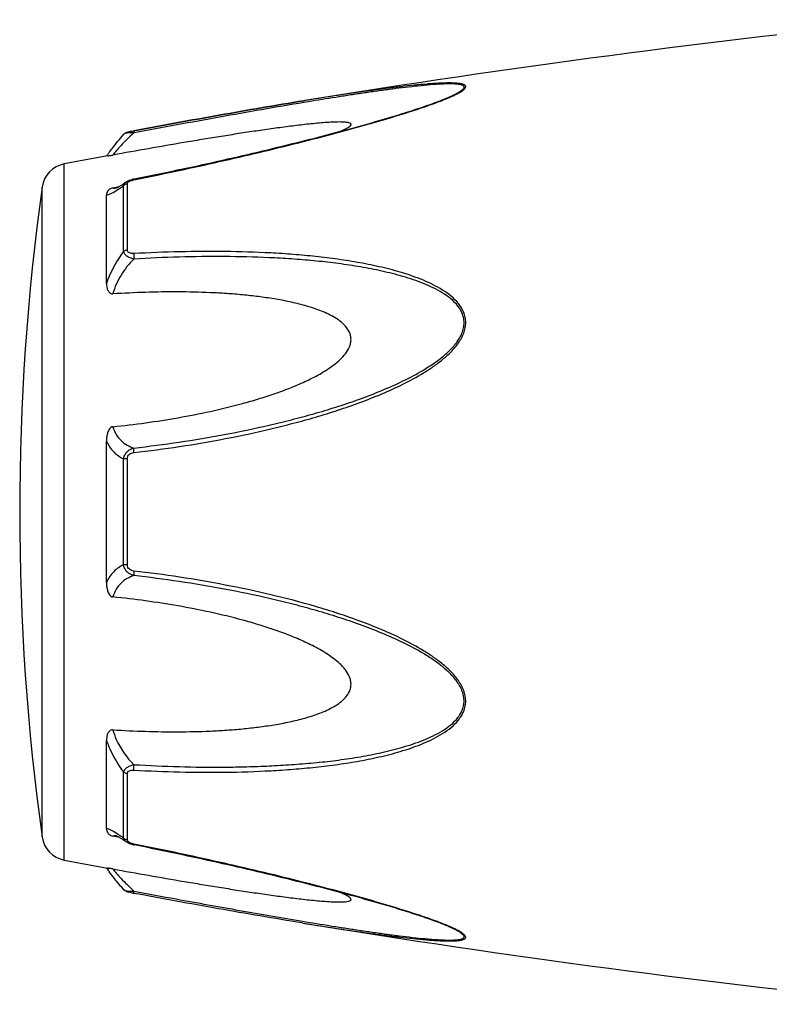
# Model space of a CAD drawing. Header units: millimetres. Extents: x -727 to 69715, y -15705 to 98123.
# Tile 53 of 256: x 20723 to 20759, y -15012 to -14966. Entities that reach past the tile are written whole.
import ezdxf

# ---------------------------------------------------------------- set-up
doc = ezdxf.new("R2010")
doc.units = ezdxf.units.MM

msp = doc.modelspace()

# ---------------------------------------------------------------- linework, layer by layer
at = {"color": 0, "linetype": 'Continuous'}
for p, q in [((20736.762, -14969.517), (20736.733, -14969.522)), ((20736.733, -14969.522), (20736.762, -14969.517)), ((20736.956, -14969.569), (20736.746, -14969.603)), ((20736.781, -14969.514), (20736.762, -14969.517)), ((20743.491, -14969.404), (20743.494, -14969.403)), ((20728.199, -14971.111), (20728.199, -14971.111)), ((20728.659, -14970.943), (20728.675, -14970.94)), ((20728.695, -14971.041), (20728.677, -14971.044)), ((20725.377, -15005.526), (20725.377, -14972.517)), ((20728.193, -14976.67), (20728.193, -14973.547)), ((20728.312, -14973.371), (20728.319, -14973.366)), ((20728.319, -14973.366), (20728.32, -14973.365)), ((20728.371, -14976.599), (20728.371, -14973.457)), ((20728.671, -14973.231), (20728.847, -14973.196)), ((20724.328, -15004.427), (20724.328, -14973.616)), ((20727.377, -14978.181), (20727.377, -14973.997)), ((20727.685, -14973.647), (20727.835, -14973.619)), ((20727.835, -14973.619), (20727.964, -14973.594)), ((20727.846, -14973.655), (20727.846, -14973.654)), ((20727.377, -14992.369), (20727.377, -14985.657)), ((20728.193, -14991.518), (20728.193, -14986.506)), ((20728.371, -14991.532), (20728.371, -14986.492)), ((20727.377, -15004.037), (20727.377, -14999.849)), ((20728.193, -15004.486), (20728.193, -15001.359)), ((20728.371, -15004.576), (20728.371, -15001.43)), ((20727.84, -15004.417), (20727.685, -15004.388)), ((20727.967, -15004.442), (20727.84, -15004.417)), ((20727.847, -15004.38), (20727.847, -15004.38)), ((20728.32, -15004.668), (20728.312, -15004.662)), ((20728.321, -15004.668), (20728.32, -15004.668)), ((20728.862, -15004.841), (20728.671, -15004.803)), ((20736.705, -15008.516), (20736.657, -15008.509)), ((20743.47, -15008.623), (20743.468, -15008.623))]:
    msp.add_line(p, q, dxfattribs=at)
for centre, radius, start, end in [((20816.851, -15463.061), 500, 95.86353, 99.2151), ((20740.033, -14961.023), 9.088, 292.5987, 293.6391), ((20739.057, -14958.671), 11.634, 291.7214, 292.5819), ((20816.851, -15463.061), 499, 100.32224, 100.56288), ((20734.585, -14977.206), 8.803, 144.3884, 144.9605), ((20735.64, -14977.961), 10.1, 143.5801, 144.3916), ((20725.616, -14973.795), 1.3, 100.5629, 172.094), ((20728.948, -14974.626), 1.423, 101.209, 104.7713), ((20835.264, -14989.021), 112, 172.09404, 187.90596), ((20727.739, -14973.101), 0.564, 280.0673, 280.9293), ((20724.591, -14968.583), 6.132, 302.8759, 303.8307), ((20724.338, -15009.856), 6.609, 55.991, 57.3511), ((20722.545, -15012.501), 9.805, 54.8309, 55.9509), ((20725.616, -15004.248), 1.3, 187.906, 259.4371), ((20728.456, -15004.576), 0.085, 180.0437, 189.0843), ((20728.969, -15003.305), 1.527, 257.9795, 258.733), ((20816.851, -14514.982), 499, 259.43712, 259.67709), ((20734.271, -15001.066), 8.414, 214.9878, 215.2793), ((20735.552, -15000.154), 9.986, 215.3091, 216.3792), ((20730.15, -14999.11), 8.129, 259.0591, 259.5501), ((20816.851, -14514.982), 500, 260.77609, 264.13647), ((20738.997, -15019.507), 11.789, 67.6569, 68.2206), ((20739.957, -15017.186), 9.277, 66.4168, 67.6933)]:
    msp.add_arc(centre, radius, start, end, dxfattribs=at)
for points, knots in [([(20743.677, -14969.349), (20743.755, -14969.314), (20743.902, -14969.247), (20744.103, -14969.143), (20744.245, -14969.056), (20744.335, -14968.986), (20744.389, -14968.932), (20744.427, -14968.869), (20744.408, -14968.811), (20744.374, -14968.778), (20744.325, -14968.752), (20744.262, -14968.731), (20744.186, -14968.713), (20744.063, -14968.694), (20743.887, -14968.681), (20743.656, -14968.676), (20743.403, -14968.68), (20743.135, -14968.691), (20742.854, -14968.708), (20742.464, -14968.738), (20741.961, -14968.785), (20741.344, -14968.853), (20740.713, -14968.931), (20740.072, -14969.016), (20739.424, -14969.107), (20738.769, -14969.203), (20737.887, -14969.337), (20737.224, -14969.442), (20736.781, -14969.514)], [0, 0, 0, 0, 0.02948, 0.055907, 0.078214, 0.087353, 0.094931, 0.105555, 0.109954, 0.115017, 0.121315, 0.129009, 0.138057, 0.148338, 0.172058, 0.199047, 0.228459, 0.259634, 0.292171, 0.325754, 0.395293, 0.467136, 0.540634, 0.615369, 0.691049, 0.767475, 0.844512, 1, 1, 1, 1]), ([(20743.493, -14969.403), (20743.574, -14969.369), (20743.729, -14969.302), (20743.943, -14969.199), (20744.101, -14969.112), (20744.206, -14969.042), (20744.267, -14968.995), (20744.311, -14968.949), (20744.338, -14968.906), (20744.343, -14968.862), (20744.322, -14968.825), (20744.283, -14968.797), (20744.229, -14968.774), (20744.16, -14968.755), (20744.046, -14968.735), (20743.878, -14968.722), (20743.655, -14968.718), (20743.41, -14968.723), (20743.054, -14968.741), (20742.585, -14968.777), (20742.002, -14968.836), (20741.401, -14968.906), (20740.786, -14968.985), (20740.161, -14969.071), (20739.529, -14969.163), (20738.892, -14969.259), (20738.033, -14969.393), (20737.388, -14969.497), (20736.956, -14969.569)], [0, 0, 0, 0, 0.03089, 0.059177, 0.083881, 0.094457, 0.103528, 0.11093, 0.116684, 0.121223, 0.125685, 0.131127, 0.137993, 0.146338, 0.156051, 0.17896, 0.205464, 0.234539, 0.265468, 0.331155, 0.400252, 0.471609, 0.544574, 0.618731, 0.693793, 0.769568, 0.845928, 1, 1, 1, 1]), ([(20728.675, -14970.94), (20730.024, -14970.691), (20732.707, -14970.202), (20735.395, -14969.739), (20736.733, -14969.522)], [0, 0, 0, 0, 0.502936, 1, 1, 1, 1]), ([(20728.677, -14973.268), (20729.95, -14973.014), (20731.855, -14972.612), (20734.381, -14972.03), (20736.261, -14971.575), (20737.816, -14971.177), (20739.047, -14970.844), (20740.251, -14970.506), (20741.429, -14970.155), (20742.562, -14969.78), (20743.104, -14969.583), (20743.363, -14969.479)], [0, 0, 0, 0, 0.256646, 0.384673, 0.512244, 0.638988, 0.701822, 0.764153, 0.886175, 0.944757, 1, 1, 1, 1]), ([(20736.733, -14969.522), (20735.395, -14969.739), (20732.708, -14970.202), (20730.025, -14970.691), (20728.677, -14970.94)], [0, 0, 0, 0, 0.496975, 1, 1, 1, 1]), ([(20736.746, -14969.603), (20735.409, -14969.826), (20732.724, -14970.297), (20730.043, -14970.79), (20728.695, -14971.041)], [0, 0, 0, 0, 0.497132, 1, 1, 1, 1]), ([(20728.847, -14973.196), (20730.12, -14972.941), (20732.026, -14972.539), (20734.553, -14971.956), (20736.123, -14971.576), (20737.371, -14971.262), (20738.298, -14971.019), (20739.218, -14970.77), (20740.127, -14970.515), (20741.019, -14970.252), (20741.887, -14969.982), (20742.712, -14969.705), (20743.243, -14969.508), (20743.494, -14969.403)], [0, 0, 0, 0, 0.25737, 0.385747, 0.513657, 0.577329, 0.64069, 0.703648, 0.766063, 0.827658, 0.887975, 0.946116, 1, 1, 1, 1]), ([(20738.477, -14970.97), (20738.526, -14970.949), (20738.619, -14970.908), (20738.748, -14970.846), (20738.854, -14970.784), (20738.924, -14970.733), (20738.961, -14970.692), (20738.976, -14970.665), (20738.979, -14970.638), (20738.968, -14970.614), (20738.945, -14970.595), (20738.898, -14970.572), (20738.819, -14970.552), (20738.705, -14970.537), (20738.518, -14970.526), (20738.253, -14970.529), (20737.913, -14970.545), (20737.551, -14970.572), (20737.176, -14970.607), (20736.79, -14970.648), (20736.398, -14970.694), (20736, -14970.744), (20735.598, -14970.797), (20735.057, -14970.871), (20734.374, -14970.97), (20733.55, -14971.096), (20732.721, -14971.227), (20731.887, -14971.363), (20730.77, -14971.55), (20729.369, -14971.793), (20728.247, -14971.993), (20727.685, -14972.094)], [0, 0, 0, 0, 0.013224, 0.025246, 0.035584, 0.043707, 0.046793, 0.049242, 0.051265, 0.053246, 0.055591, 0.058505, 0.066098, 0.075763, 0.087038, 0.112872, 0.141444, 0.171707, 0.203125, 0.235343, 0.268137, 0.301392, 0.33501, 0.368911, 0.437385, 0.506544, 0.576211, 0.646269, 0.71663, 0.85801, 1, 1, 1, 1]), ([(20727.513, -14971.965), (20727.561, -14971.9), (20727.78, -14971.608), (20728.012, -14971.326), (20728.199, -14971.112)], [0, 0, 0, 0, 0.221481, 1, 1, 1, 1]), ([(20728.677, -14971.044), (20728.468, -14971.236), (20728.184, -14971.516), (20727.861, -14971.874), (20727.736, -14972.027), (20727.685, -14972.094)], [0, 0, 0, 0, 0.588807, 0.825815, 1, 1, 1, 1]), ([(20728.199, -14971.112), (20728.228, -14971.078), (20728.295, -14971.03), (20728.41, -14970.994), (20728.529, -14970.968), (20728.613, -14970.951), (20728.659, -14970.943)], [0, 0, 0, 0, 0.265729, 0.479644, 0.722816, 1, 1, 1, 1]), ([(20728.677, -14971.044), (20728.622, -14971.042), (20728.518, -14971.042), (20728.377, -14971.051), (20728.28, -14971.069), (20728.224, -14971.091), (20728.205, -14971.104), (20728.199, -14971.112)], [0, 0, 0, 0, 0.33971, 0.636245, 0.862204, 0.94183, 1, 1, 1, 1]), ([(20728.675, -14970.94), (20728.672, -14970.94), (20728.671, -14970.953), (20728.671, -14970.971), (20728.673, -14971.005), (20728.676, -14971.03), (20728.677, -14971.044)], [0, 0, 0, 0, 0.078563, 0.274425, 0.586251, 1, 1, 1, 1]), ([(20727.438, -14972.137), (20727.451, -14972.135), (20727.533, -14972.12), (20727.615, -14972.107), (20727.685, -14972.094)], [0, 0, 0, 0, 0.14802, 1, 1, 1, 1]), ([(20727.978, -14973.586), (20728.002, -14973.572), (20728.116, -14973.504), (20728.226, -14973.43), (20728.312, -14973.371)], [0, 0, 0, 0, 0.212027, 1, 1, 1, 1]), ([(20728.005, -14973.676), (20728.021, -14973.666), (20728.084, -14973.624), (20728.146, -14973.58), (20728.193, -14973.547)], [0, 0, 0, 0, 0.242177, 1, 1, 1, 1]), ([(20728.193, -14973.547), (20728.199, -14973.512), (20728.23, -14973.441), (20728.286, -14973.389), (20728.319, -14973.366)], [0, 0, 0, 0, 0.468978, 1, 1, 1, 1]), ([(20728.371, -14973.457), (20728.354, -14973.46), (20728.289, -14973.475), (20728.227, -14973.511), (20728.193, -14973.547)], [0, 0, 0, 0, 0.258764, 1, 1, 1, 1]), ([(20728.32, -14973.365), (20728.331, -14973.358), (20728.375, -14973.329), (20728.423, -14973.306), (20728.46, -14973.292)], [0, 0, 0, 0, 0.247211, 1, 1, 1, 1]), ([(20728.371, -14973.457), (20728.371, -14973.452), (20728.374, -14973.427), (20728.387, -14973.404), (20728.399, -14973.39)], [0, 0, 0, 0, 0.225175, 1, 1, 1, 1]), ([(20728.399, -14973.39), (20728.404, -14973.385), (20728.424, -14973.364), (20728.448, -14973.348), (20728.468, -14973.338)], [0, 0, 0, 0, 0.225244, 1, 1, 1, 1]), ([(20728.468, -14973.338), (20728.473, -14973.335), (20728.495, -14973.323), (20728.519, -14973.313), (20728.536, -14973.307)], [0, 0, 0, 0, 0.241505, 1, 1, 1, 1]), ([(20728.536, -14973.307), (20728.548, -14973.302), (20728.594, -14973.287), (20728.641, -14973.275), (20728.677, -14973.268)], [0, 0, 0, 0, 0.246414, 1, 1, 1, 1]), ([(20728.677, -14973.268), (20728.676, -14973.263), (20728.674, -14973.254), (20728.672, -14973.242), (20728.672, -14973.235), (20728.67, -14973.231), (20728.671, -14973.231)], [0, 0, 0, 0, 0.428218, 0.741394, 0.932956, 1, 1, 1, 1]), ([(20727.685, -14973.647), (20727.653, -14973.654), (20727.595, -14973.671), (20727.506, -14973.724), (20727.434, -14973.801), (20727.387, -14973.9), (20727.377, -14973.966), (20727.377, -14973.997)], [0, 0, 0, 0, 0.19482, 0.35748, 0.608365, 0.813655, 1, 1, 1, 1]), ([(20727.377, -14973.997), (20727.415, -14973.99), (20727.497, -14973.965), (20727.681, -14973.882), (20727.822, -14973.796), (20727.92, -14973.732)], [0, 0, 0, 0, 0.189472, 0.420855, 1, 1, 1, 1]), ([(20727.685, -14973.647), (20727.695, -14973.652), (20727.744, -14973.668), (20727.798, -14973.663), (20727.837, -14973.656)], [0, 0, 0, 0, 0.213215, 1, 1, 1, 1]), ([(20727.842, -14973.655), (20727.839, -14973.656), (20727.837, -14973.657), (20727.832, -14973.657), (20727.84, -14973.655), (20727.845, -14973.653), (20727.864, -14973.645), (20727.885, -14973.635), (20727.913, -14973.622), (20727.944, -14973.605), (20727.966, -14973.593), (20727.978, -14973.586)], [0, 0, 0, 0, 0.050729, 0.053439, 0.064665, 0.125059, 0.230112, 0.374221, 0.553235, 0.763061, 1, 1, 1, 1]), ([(20728.193, -14976.67), (20728.107, -14976.783), (20727.778, -14977.253), (20727.519, -14977.773), (20727.377, -14978.181)], [0, 0, 0, 0, 0.246978, 1, 1, 1, 1]), ([(20728.371, -14976.599), (20728.354, -14976.601), (20728.291, -14976.613), (20728.229, -14976.64), (20728.193, -14976.67)], [0, 0, 0, 0, 0.266982, 1, 1, 1, 1]), ([(20728.678, -14977.025), (20728.618, -14977.012), (20728.503, -14976.978), (20728.353, -14976.901), (20728.24, -14976.8), (20728.2, -14976.712), (20728.193, -14976.67)], [0, 0, 0, 0, 0.291894, 0.562609, 0.798475, 1, 1, 1, 1]), ([(20728.677, -14976.768), (20728.64, -14976.77), (20728.567, -14976.769), (20728.466, -14976.746), (20728.387, -14976.687), (20728.371, -14976.626), (20728.371, -14976.599)], [0, 0, 0, 0, 0.287056, 0.554503, 0.787456, 1, 1, 1, 1]), ([(20728.677, -14976.768), (20728.672, -14976.808), (20728.669, -14976.894), (20728.673, -14976.98), (20728.678, -14977.025)], [0, 0, 0, 0, 0.467767, 1, 1, 1, 1]), ([(20728.678, -14986.204), (20729.403, -14986.12), (20730.854, -14985.928), (20733.02, -14985.559), (20734.813, -14985.172), (20736.239, -14984.818), (20737.304, -14984.526), (20738.36, -14984.199), (20739.405, -14983.835), (20740.437, -14983.43), (20741.447, -14982.971), (20742.26, -14982.531), (20742.88, -14982.13), (20743.323, -14981.799), (20743.731, -14981.432), (20744.082, -14981.018), (20744.304, -14980.628), (20744.402, -14980.294), (20744.426, -14980.04), (20744.4, -14979.791), (20744.304, -14979.477), (20744.086, -14979.123), (20743.731, -14978.776), (20743.322, -14978.487), (20742.879, -14978.242), (20742.256, -14977.959), (20741.441, -14977.674), (20740.432, -14977.408), (20739.401, -14977.198), (20738.355, -14977.032), (20737.299, -14976.903), (20736.236, -14976.805), (20734.807, -14976.711), (20733.011, -14976.658), (20730.846, -14976.671), (20729.401, -14976.728), (20728.677, -14976.768)], [0, 0, 0, 0, 0.063635, 0.127396, 0.191296, 0.223303, 0.255348, 0.287434, 0.319562, 0.351727, 0.383919, 0.416107, 0.432182, 0.448215, 0.464156, 0.479907, 0.495291, 0.502793, 0.510127, 0.517331, 0.52445, 0.538608, 0.552922, 0.567437, 0.582127, 0.596956, 0.626929, 0.657232, 0.687777, 0.718508, 0.74939, 0.780398, 0.811517, 0.874045, 0.936883, 1, 1, 1, 1]), ([(20728.678, -14977.025), (20728.447, -14977.254), (20728.038, -14977.765), (20727.767, -14978.366), (20727.685, -14978.68)], [0, 0, 0, 0, 0.500208, 1, 1, 1, 1]), ([(20728.678, -14985.987), (20729.396, -14985.906), (20730.83, -14985.719), (20732.972, -14985.363), (20734.746, -14984.99), (20736.158, -14984.648), (20737.212, -14984.368), (20738.258, -14984.054), (20739.295, -14983.705), (20740.319, -14983.317), (20741.325, -14982.879), (20742.298, -14982.374), (20743.066, -14981.877), (20743.622, -14981.409), (20743.926, -14981.074), (20744.125, -14980.779), (20744.244, -14980.545), (20744.323, -14980.3), (20744.349, -14980.049), (20744.321, -14979.803), (20744.218, -14979.495), (20743.987, -14979.154), (20743.621, -14978.827), (20743.204, -14978.558), (20742.757, -14978.33), (20742.29, -14978.134), (20741.81, -14977.964), (20741.153, -14977.766), (20740.314, -14977.562), (20739.291, -14977.371), (20738.254, -14977.221), (20737.208, -14977.106), (20736.155, -14977.019), (20734.741, -14976.939), (20732.963, -14976.899), (20730.823, -14976.922), (20729.393, -14976.984), (20728.678, -14977.025)], [0, 0, 0, 0, 0.063589, 0.127295, 0.191136, 0.223111, 0.255121, 0.287171, 0.319267, 0.351401, 0.383569, 0.41575, 0.447866, 0.463844, 0.479652, 0.487454, 0.495134, 0.502662, 0.51, 0.517195, 0.524298, 0.538439, 0.552765, 0.567303, 0.582017, 0.596869, 0.611832, 0.626888, 0.657217, 0.687781, 0.718525, 0.749415, 0.780427, 0.811548, 0.874072, 0.936899, 1, 1, 1, 1]), ([(20727.377, -14978.181), (20727.377, -14978.232), (20727.386, -14978.336), (20727.421, -14978.461), (20727.469, -14978.554), (20727.519, -14978.619), (20727.591, -14978.672), (20727.654, -14978.682), (20727.685, -14978.68)], [0, 0, 0, 0, 0.238003, 0.476366, 0.597445, 0.721615, 0.853559, 1, 1, 1, 1]), ([(20727.685, -14984.975), (20728.201, -14984.923), (20729.233, -14984.8), (20730.775, -14984.559), (20732.31, -14984.26), (20733.578, -14983.953), (20734.584, -14983.664), (20735.332, -14983.423), (20736.071, -14983.153), (20736.796, -14982.846), (20737.383, -14982.551), (20737.833, -14982.281), (20738.155, -14982.058), (20738.456, -14981.809), (20738.72, -14981.527), (20738.888, -14981.254), (20738.964, -14981.018), (20738.984, -14980.838), (20738.964, -14980.661), (20738.889, -14980.439), (20738.721, -14980.194), (20738.455, -14979.96), (20738.154, -14979.765), (20737.832, -14979.601), (20737.381, -14979.412), (20736.792, -14979.224), (20736.068, -14979.048), (20735.329, -14978.911), (20734.582, -14978.804), (20733.827, -14978.721), (20733.068, -14978.66), (20732.05, -14978.604), (20730.77, -14978.576), (20729.229, -14978.598), (20728.2, -14978.647), (20727.685, -14978.68)], [0, 0, 0, 0, 0.063495, 0.12712, 0.190878, 0.25478, 0.286791, 0.31884, 0.350926, 0.383041, 0.415158, 0.431203, 0.447213, 0.463143, 0.478902, 0.4943, 0.5018, 0.509129, 0.516317, 0.523425, 0.537606, 0.551987, 0.566584, 0.581352, 0.596258, 0.626376, 0.656797, 0.687441, 0.718253, 0.749203, 0.780268, 0.811433, 0.874017, 0.936884, 1, 1, 1, 1]), ([(20727.685, -14984.975), (20727.652, -14984.979), (20727.586, -14985.005), (20727.518, -14985.082), (20727.469, -14985.17), (20727.421, -14985.294), (20727.386, -14985.457), (20727.377, -14985.59), (20727.377, -14985.656)], [0, 0, 0, 0, 0.125535, 0.252013, 0.377694, 0.502869, 0.751849, 1, 1, 1, 1]), ([(20727.685, -14984.975), (20727.723, -14985.104), (20727.823, -14985.345), (20728.057, -14985.644), (20728.349, -14985.859), (20728.567, -14985.951), (20728.678, -14985.987)], [0, 0, 0, 0, 0.272929, 0.523074, 0.761734, 1, 1, 1, 1]), ([(20727.377, -14985.657), (20727.465, -14985.846), (20727.689, -14986.187), (20728.022, -14986.423), (20728.193, -14986.506)], [0, 0, 0, 0, 0.522223, 1, 1, 1, 1]), ([(20728.193, -14986.506), (20728.199, -14986.444), (20728.233, -14986.319), (20728.343, -14986.161), (20728.498, -14986.047), (20728.617, -14986.002), (20728.678, -14985.987)], [0, 0, 0, 0, 0.250125, 0.500215, 0.750197, 1, 1, 1, 1]), ([(20728.678, -14986.204), (20728.674, -14986.162), (20728.67, -14986.09), (20728.673, -14986.017), (20728.678, -14985.987)], [0, 0, 0, 0, 0.583261, 1, 1, 1, 1]), ([(20728.371, -14986.492), (20728.354, -14986.492), (20728.295, -14986.494), (20728.235, -14986.499), (20728.193, -14986.506)], [0, 0, 0, 0, 0.284006, 1, 1, 1, 1]), ([(20728.371, -14986.492), (20728.371, -14986.453), (20728.386, -14986.375), (20728.459, -14986.28), (20728.563, -14986.225), (20728.639, -14986.209), (20728.678, -14986.204)], [0, 0, 0, 0, 0.249368, 0.500015, 0.750587, 1, 1, 1, 1]), ([(20728.193, -14991.518), (20728.022, -14991.602), (20727.689, -14991.838), (20727.465, -14992.18), (20727.377, -14992.369)], [0, 0, 0, 0, 0.477899, 1, 1, 1, 1]), ([(20728.678, -14992.037), (20728.617, -14992.022), (20728.497, -14991.977), (20728.343, -14991.863), (20728.233, -14991.705), (20728.199, -14991.581), (20728.193, -14991.518)], [0, 0, 0, 0, 0.249817, 0.499798, 0.74986, 1, 1, 1, 1]), ([(20728.371, -14991.532), (20728.354, -14991.532), (20728.295, -14991.53), (20728.235, -14991.525), (20728.193, -14991.518)], [0, 0, 0, 0, 0.284019, 1, 1, 1, 1]), ([(20728.677, -14991.82), (20728.639, -14991.815), (20728.563, -14991.799), (20728.459, -14991.744), (20728.385, -14991.649), (20728.371, -14991.571), (20728.371, -14991.532)], [0, 0, 0, 0, 0.249451, 0.500018, 0.750583, 1, 1, 1, 1]), ([(20728.678, -14992.037), (20728.566, -14992.073), (20728.348, -14992.166), (20728.057, -14992.381), (20727.823, -14992.68), (20727.723, -14992.921), (20727.685, -14993.05)], [0, 0, 0, 0, 0.238394, 0.476974, 0.727116, 1, 1, 1, 1]), ([(20728.677, -14991.82), (20728.673, -14991.862), (20728.67, -14991.934), (20728.672, -14992.007), (20728.678, -14992.037)], [0, 0, 0, 0, 0.582827, 1, 1, 1, 1]), ([(20728.678, -15001.261), (20729.401, -15001.301), (20730.847, -15001.36), (20733.012, -15001.375), (20734.808, -15001.315), (20736.236, -15001.222), (20737.3, -15001.126), (20738.356, -15000.996), (20739.401, -15000.829), (20740.432, -15000.619), (20741.441, -15000.352), (20742.257, -15000.067), (20742.879, -14999.783), (20743.322, -14999.538), (20743.731, -14999.249), (20744.027, -14998.957), (20744.217, -14998.69), (20744.33, -14998.471), (20744.402, -14998.234), (20744.435, -14997.899), (20744.343, -14997.47), (20744.084, -14997.005), (20743.732, -14996.592), (20743.323, -14996.225), (20742.88, -14995.894), (20742.26, -14995.493), (20741.446, -14995.053), (20740.436, -14994.594), (20739.405, -14994.189), (20738.359, -14993.826), (20736.951, -14993.392), (20735.173, -14992.925), (20733.018, -14992.471), (20730.853, -14992.098), (20729.403, -14991.904), (20728.677, -14991.82)], [0, 0, 0, 0, 0.063127, 0.125969, 0.188473, 0.219596, 0.250616, 0.281496, 0.312222, 0.342767, 0.373071, 0.403045, 0.417875, 0.432563, 0.447076, 0.461383, 0.468491, 0.475585, 0.482706, 0.489913, 0.504703, 0.520085, 0.535843, 0.551789, 0.567824, 0.583902, 0.616092, 0.648285, 0.680449, 0.712576, 0.744661, 0.808707, 0.872603, 0.936364, 1, 1, 1, 1]), ([(20728.678, -15001.003), (20729.394, -15001.044), (20730.824, -15001.107), (20732.61, -15001.128), (20734.034, -15001.104), (20735.096, -15001.064), (20736.155, -15001.003), (20737.209, -15000.92), (20738.255, -15000.805), (20739.291, -15000.652), (20740.315, -15000.461), (20741.319, -15000.217), (20742.133, -14999.955), (20742.758, -14999.693), (20743.205, -14999.465), (20743.621, -14999.196), (20743.927, -14998.921), (20744.125, -14998.664), (20744.246, -14998.453), (20744.324, -14998.221), (20744.359, -14997.889), (20744.259, -14997.464), (20743.986, -14997.011), (20743.622, -14996.614), (20743.206, -14996.262), (20742.759, -14995.947), (20742.136, -14995.564), (20741.324, -14995.143), (20740.319, -14994.705), (20739.295, -14994.317), (20738.257, -14993.97), (20737.211, -14993.657), (20736.157, -14993.373), (20734.746, -14993.031), (20732.971, -14992.667), (20730.829, -14992.306), (20729.395, -14992.118), (20728.678, -14992.037)], [0, 0, 0, 0, 0.063114, 0.125949, 0.157245, 0.188456, 0.219582, 0.250607, 0.281495, 0.312234, 0.342798, 0.373129, 0.40314, 0.417992, 0.432705, 0.447241, 0.461558, 0.468661, 0.475744, 0.482848, 0.490045, 0.504858, 0.520307, 0.536124, 0.552106, 0.56816, 0.584244, 0.616427, 0.648598, 0.680734, 0.712828, 0.744881, 0.776894, 0.808867, 0.872702, 0.936412, 1, 1, 1, 1]), ([(20727.377, -14992.369), (20727.377, -14992.435), (20727.386, -14992.568), (20727.421, -14992.731), (20727.469, -14992.856), (20727.518, -14992.944), (20727.586, -14993.02), (20727.652, -14993.047), (20727.685, -14993.05)], [0, 0, 0, 0, 0.248169, 0.497163, 0.622341, 0.748019, 0.874484, 1, 1, 1, 1]), ([(20727.685, -14999.349), (20728.2, -14999.381), (20729.229, -14999.43), (20730.77, -14999.452), (20732.05, -14999.424), (20733.068, -14999.367), (20733.827, -14999.306), (20734.581, -14999.223), (20735.329, -14999.116), (20736.068, -14998.978), (20736.792, -14998.802), (20737.38, -14998.614), (20737.831, -14998.425), (20738.154, -14998.261), (20738.455, -14998.066), (20738.721, -14997.831), (20738.89, -14997.587), (20738.965, -14997.364), (20738.984, -14997.187), (20738.964, -14997.007), (20738.887, -14996.771), (20738.754, -14996.553), (20738.59, -14996.359), (20738.407, -14996.175), (20738.155, -14995.967), (20737.833, -14995.743), (20737.383, -14995.473), (20736.796, -14995.178), (20736.071, -14994.871), (20735.332, -14994.601), (20734.584, -14994.36), (20733.578, -14994.072), (20732.31, -14993.765), (20730.775, -14993.466), (20729.233, -14993.226), (20728.201, -14993.103), (20727.685, -14993.05)], [0, 0, 0, 0, 0.063112, 0.125975, 0.188555, 0.219719, 0.250782, 0.281729, 0.312543, 0.343186, 0.373609, 0.403727, 0.418634, 0.433407, 0.448005, 0.462391, 0.476578, 0.483689, 0.490881, 0.498215, 0.505719, 0.521118, 0.528977, 0.536891, 0.552822, 0.568831, 0.584876, 0.616992, 0.649103, 0.681187, 0.713234, 0.745242, 0.809138, 0.87289, 0.93651, 1, 1, 1, 1]), ([(20727.685, -14999.349), (20727.654, -14999.347), (20727.591, -14999.356), (20727.519, -14999.409), (20727.469, -14999.474), (20727.421, -14999.568), (20727.386, -14999.693), (20727.377, -14999.797), (20727.377, -14999.848)], [0, 0, 0, 0, 0.146355, 0.278259, 0.402425, 0.523518, 0.761934, 1, 1, 1, 1]), ([(20727.685, -14999.349), (20727.726, -14999.504), (20727.942, -15000.117), (20728.333, -15000.66), (20728.678, -15001.003)], [0, 0, 0, 0, 0.247925, 1, 1, 1, 1]), ([(20727.377, -14999.849), (20727.425, -14999.985), (20727.636, -15000.518), (20727.933, -15001.017), (20728.193, -15001.359)], [0, 0, 0, 0, 0.251574, 1, 1, 1, 1]), ([(20728.193, -15001.359), (20728.2, -15001.317), (20728.24, -15001.229), (20728.353, -15001.128), (20728.504, -15001.05), (20728.618, -15001.016), (20728.678, -15001.003)], [0, 0, 0, 0, 0.201639, 0.43756, 0.708236, 1, 1, 1, 1]), ([(20728.678, -15001.261), (20728.673, -15001.221), (20728.67, -15001.134), (20728.674, -15001.048), (20728.678, -15001.003)], [0, 0, 0, 0, 0.467922, 1, 1, 1, 1]), ([(20728.371, -15001.43), (20728.354, -15001.428), (20728.291, -15001.416), (20728.229, -15001.389), (20728.193, -15001.359)], [0, 0, 0, 0, 0.267018, 1, 1, 1, 1]), ([(20728.371, -15001.43), (20728.371, -15001.402), (20728.387, -15001.342), (20728.466, -15001.283), (20728.567, -15001.26), (20728.64, -15001.259), (20728.678, -15001.261)], [0, 0, 0, 0, 0.212614, 0.445637, 0.713059, 1, 1, 1, 1]), ([(20727.904, -15004.291), (20727.809, -15004.23), (20727.673, -15004.148), (20727.494, -15004.068), (20727.414, -15004.044), (20727.377, -15004.037)], [0, 0, 0, 0, 0.577794, 0.80943, 1, 1, 1, 1]), ([(20727.377, -15004.037), (20727.377, -15004.069), (20727.387, -15004.135), (20727.434, -15004.234), (20727.507, -15004.311), (20727.595, -15004.364), (20727.653, -15004.382), (20727.685, -15004.388)], [0, 0, 0, 0, 0.186516, 0.391937, 0.642812, 0.805374, 1, 1, 1, 1]), ([(20727.847, -15004.38), (20727.831, -15004.377), (20727.778, -15004.369), (20727.72, -15004.372), (20727.685, -15004.388)], [0, 0, 0, 0, 0.296315, 1, 1, 1, 1]), ([(20727.982, -15004.45), (20727.953, -15004.434), (20727.907, -15004.409), (20727.86, -15004.387), (20727.842, -15004.38)], [0, 0, 0, 0, 0.632551, 1, 1, 1, 1]), ([(20728.312, -15004.662), (20728.281, -15004.641), (20728.173, -15004.568), (20728.063, -15004.497), (20727.982, -15004.45)], [0, 0, 0, 0, 0.283099, 1, 1, 1, 1]), ([(20728.371, -15004.576), (20728.354, -15004.573), (20728.289, -15004.558), (20728.227, -15004.522), (20728.193, -15004.486)], [0, 0, 0, 0, 0.258792, 1, 1, 1, 1]), ([(20728.32, -15004.668), (20728.287, -15004.645), (20728.23, -15004.593), (20728.199, -15004.521), (20728.193, -15004.486)], [0, 0, 0, 0, 0.53106, 1, 1, 1, 1]), ([(20728.515, -15004.762), (20728.498, -15004.756), (20728.43, -15004.732), (20728.365, -15004.699), (20728.321, -15004.668)], [0, 0, 0, 0, 0.254193, 1, 1, 1, 1]), ([(20728.469, -15004.696), (20728.456, -15004.689), (20728.415, -15004.664), (20728.378, -15004.623), (20728.372, -15004.589)], [0, 0, 0, 0, 0.308636, 1, 1, 1, 1]), ([(20728.538, -15004.727), (20728.532, -15004.725), (20728.508, -15004.716), (20728.485, -15004.705), (20728.469, -15004.696)], [0, 0, 0, 0, 0.257368, 1, 1, 1, 1]), ([(20728.676, -15004.765), (20728.675, -15004.77), (20728.674, -15004.779), (20728.671, -15004.792), (20728.672, -15004.798), (20728.67, -15004.802), (20728.671, -15004.803)], [0, 0, 0, 0, 0.428099, 0.741246, 0.932847, 1, 1, 1, 1]), ([(20743.371, -15008.56), (20743.111, -15008.456), (20742.57, -15008.259), (20741.437, -15007.883), (20739.953, -15007.439), (20738.127, -15006.938), (20735.638, -15006.298), (20732.488, -15005.559), (20729.951, -15005.02), (20728.676, -15004.765)], [0, 0, 0, 0, 0.055213, 0.113792, 0.23581, 0.360995, 0.487722, 0.743348, 1, 1, 1, 1]), ([(20743.47, -15008.623), (20743.218, -15008.519), (20742.688, -15008.322), (20741.864, -15008.046), (20740.998, -15007.777), (20739.804, -15007.425), (20738.279, -15007.007), (20735.8, -15006.37), (20732.661, -15005.633), (20730.132, -15005.095), (20728.862, -15004.841)], [0, 0, 0, 0, 0.054079, 0.112293, 0.172626, 0.23422, 0.359577, 0.486553, 0.742745, 1, 1, 1, 1]), ([(20727.685, -15005.948), (20727.654, -15005.942), (20727.57, -15005.927), (20727.485, -15005.914), (20727.433, -15005.905)], [0, 0, 0, 0, 0.376124, 1, 1, 1, 1]), ([(20728.199, -15006.932), (20728.133, -15006.856), (20727.896, -15006.578), (20727.669, -15006.29), (20727.512, -15006.077)], [0, 0, 0, 0, 0.274505, 1, 1, 1, 1]), ([(20727.685, -15005.948), (20727.736, -15006.015), (20727.862, -15006.169), (20728.085, -15006.417), (20728.363, -15006.702), (20728.569, -15006.899), (20728.678, -15006.999)], [0, 0, 0, 0, 0.174298, 0.411219, 0.692021, 1, 1, 1, 1]), ([(20727.685, -15005.948), (20728.248, -15006.05), (20729.371, -15006.25), (20730.775, -15006.492), (20731.894, -15006.68), (20732.729, -15006.816), (20733.559, -15006.947), (20734.385, -15007.073), (20735.068, -15007.171), (20735.61, -15007.246), (20736.013, -15007.298), (20736.411, -15007.348), (20736.804, -15007.394), (20737.189, -15007.434), (20737.565, -15007.469), (20737.927, -15007.495), (20738.267, -15007.511), (20738.53, -15007.513), (20738.716, -15007.501), (20738.828, -15007.485), (20738.906, -15007.465), (20738.95, -15007.44), (20738.971, -15007.42), (20738.979, -15007.395), (20738.974, -15007.368), (20738.957, -15007.341), (20738.917, -15007.299), (20738.844, -15007.247), (20738.736, -15007.186), (20738.605, -15007.122), (20738.511, -15007.081), (20738.462, -15007.061)], [0, 0, 0, 0, 0.142006, 0.283398, 0.353765, 0.423828, 0.493495, 0.562647, 0.631121, 0.66502, 0.698626, 0.731869, 0.764656, 0.796849, 0.828224, 0.858442, 0.886945, 0.912611, 0.92378, 0.93331, 0.940718, 0.943524, 0.945777, 0.947738, 0.949832, 0.952411, 0.955637, 0.963997, 0.974507, 0.98666, 1, 1, 1, 1]), ([(20728.607, -15007.091), (20728.567, -15007.083), (20728.493, -15007.068), (20728.388, -15007.044), (20728.285, -15007.009), (20728.225, -15006.963), (20728.199, -15006.932)], [0, 0, 0, 0, 0.273626, 0.507992, 0.727544, 1, 1, 1, 1]), ([(20728.199, -15006.932), (20728.205, -15006.939), (20728.224, -15006.953), (20728.279, -15006.975), (20728.377, -15006.992), (20728.518, -15007.002), (20728.623, -15007.001), (20728.678, -15006.999)], [0, 0, 0, 0, 0.057868, 0.137343, 0.363312, 0.660033, 1, 1, 1, 1]), ([(20728.676, -15007.104), (20728.673, -15007.103), (20728.672, -15007.09), (20728.671, -15007.073), (20728.674, -15007.038), (20728.677, -15007.013), (20728.678, -15006.999)], [0, 0, 0, 0, 0.078467, 0.274376, 0.586265, 1, 1, 1, 1]), ([(20736.657, -15008.509), (20735.332, -15008.293), (20732.669, -15007.834), (20730.012, -15007.351), (20728.676, -15007.104)], [0, 0, 0, 0, 0.497068, 1, 1, 1, 1]), ([(20728.678, -15006.999), (20729.349, -15007.123), (20731.019, -15007.432), (20733.682, -15007.914), (20735.678, -15008.258), (20736.671, -15008.424)], [0, 0, 0, 0, 0.251917, 0.627872, 1, 1, 1, 1]), ([(20736.671, -15008.424), (20737.116, -15008.498), (20737.783, -15008.608), (20738.669, -15008.747), (20739.328, -15008.847), (20739.981, -15008.943), (20740.627, -15009.033), (20741.263, -15009.116), (20741.886, -15009.191), (20742.49, -15009.254), (20742.977, -15009.293), (20743.348, -15009.313), (20743.605, -15009.32), (20743.839, -15009.318), (20744.017, -15009.306), (20744.14, -15009.287), (20744.215, -15009.27), (20744.275, -15009.247), (20744.319, -15009.22), (20744.343, -15009.181), (20744.338, -15009.136), (20744.312, -15009.092), (20744.267, -15009.045), (20744.206, -15008.996), (20744.1, -15008.924), (20743.936, -15008.833), (20743.714, -15008.727), (20743.554, -15008.658), (20743.47, -15008.623)], [0, 0, 0, 0, 0.153439, 0.229445, 0.304902, 0.379707, 0.453642, 0.526452, 0.597735, 0.666841, 0.732698, 0.763801, 0.793118, 0.81995, 0.843381, 0.853458, 0.862207, 0.869459, 0.875128, 0.87961, 0.884095, 0.889726, 0.896977, 0.905865, 0.916254, 0.94079, 0.969089, 1, 1, 1, 1]), ([(20736.705, -15008.516), (20737.152, -15008.589), (20737.821, -15008.695), (20738.711, -15008.831), (20739.371, -15008.927), (20740.026, -15009.019), (20740.672, -15009.105), (20741.309, -15009.183), (20741.932, -15009.252), (20742.44, -15009.3), (20742.834, -15009.33), (20743.117, -15009.348), (20743.389, -15009.359), (20743.644, -15009.364), (20743.878, -15009.359), (20744.057, -15009.345), (20744.182, -15009.326), (20744.26, -15009.309), (20744.325, -15009.287), (20744.375, -15009.261), (20744.409, -15009.229), (20744.422, -15009.187), (20744.409, -15009.142), (20744.379, -15009.097), (20744.332, -15009.05), (20744.243, -15008.98), (20744.099, -15008.891), (20743.896, -15008.786), (20743.748, -15008.719), (20743.669, -15008.684)], [0, 0, 0, 0, 0.155309, 0.232207, 0.308518, 0.38411, 0.45876, 0.532202, 0.604002, 0.673502, 0.707078, 0.73962, 0.77081, 0.800217, 0.827213, 0.851007, 0.8614, 0.870581, 0.878415, 0.8848, 0.889847, 0.894233, 0.899058, 0.905123, 0.912705, 0.92179, 0.943969, 0.970425, 1, 1, 1, 1])]:
    msp.add_open_spline(points, degree=3, knots=knots, dxfattribs=at)
for points in [[(20728.46, -14973.292), (20728.5, -14973.275), (20728.542, -14973.262), (20728.585, -14973.251)], [(20728.651, -15004.799), (20728.605, -15004.789), (20728.56, -15004.777), (20728.515, -15004.762)], [(20728.585, -15004.743), (20728.569, -15004.738), (20728.553, -15004.733), (20728.538, -15004.727)], [(20728.676, -15004.765), (20728.646, -15004.759), (20728.615, -15004.751), (20728.585, -15004.743)]]:
    msp.add_open_spline(points, degree=3, dxfattribs=at)

doc.saveas('drawing.dxf')
